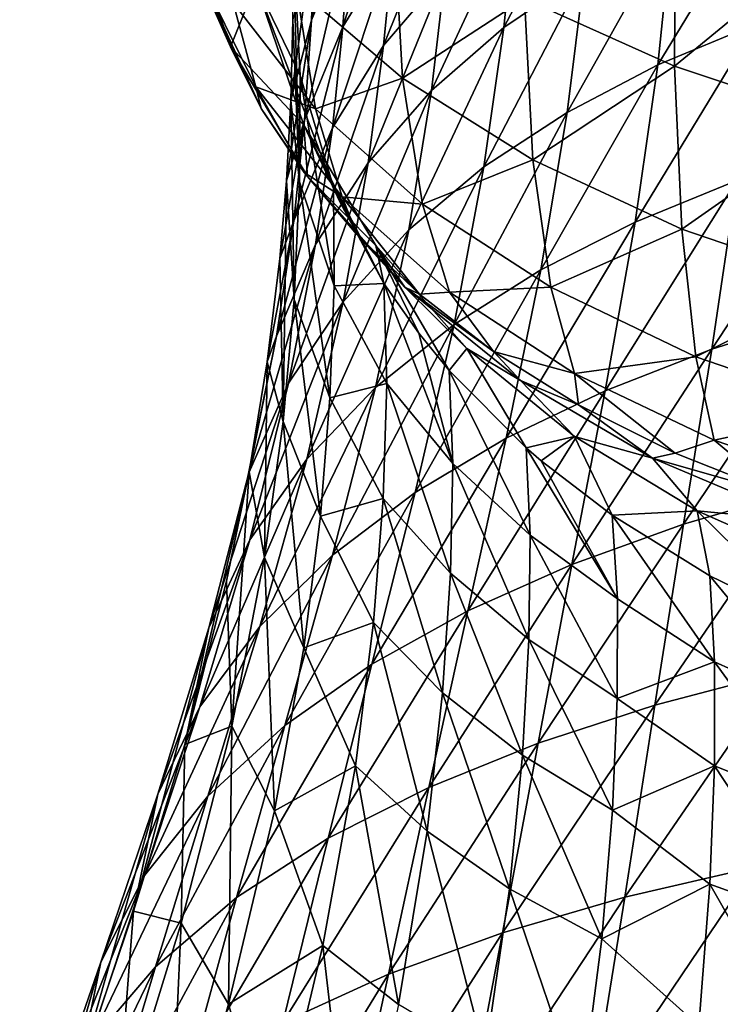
# Model space of a CAD drawing. Header units: millimetres. Extents: x -110 to 119, y -127 to 212.
# Tile 6 of 186: x -17 to -8, y -73 to -60. Entities that reach past the tile are written whole.
import ezdxf

# ---------------------------------------------------------------- set-up
doc = ezdxf.new("R2010")
doc.units = ezdxf.units.MM
doc.header["$LTSCALE"] = 26.699852
for name, color, linetype in [('89', 7, 'CONTINUOUS'), ('90', 7, 'CONTINUOUS'), ('91', 7, 'CONTINUOUS'), ('92', 7, 'CONTINUOUS')]:
    doc.layers.add(name, color=color, linetype=linetype)

msp = doc.modelspace()

# ---------------------------------------------------------------- linework, layer by layer
at = {"layer": '89', "color": 7, "linetype": 'CONTINUOUS', "true_color": 0xa2afbf}
for points in [[(-13.424, -58.9, 25.721), (-13.468, -60.191, 30.618), (-12.917, -57.662, 26.235), (-13.424, -58.9, 25.721)], [(-12.917, -57.662, 26.235), (-13.468, -60.191, 30.618), (-12.971, -58.974, 31.192), (-12.917, -57.662, 26.235)], [(-12.971, -58.974, 31.192), (-13.063, -60.278, 36.066), (-12.317, -57.907, 31.654), (-12.971, -58.974, 31.192)], [(-13.063, -60.278, 36.066), (-12.408, -59.208, 36.563), (-12.317, -57.907, 31.654), (-13.063, -60.278, 36.066)], [(-10.819, -58.759, 42.139), (-10.974, -60.287, 47.29), (-9.8, -58.044, 42.492), (-10.819, -58.759, 42.139)], [(-9.8, -58.044, 42.492), (-10.974, -60.287, 47.29), (-9.931, -59.577, 47.641), (-9.8, -58.044, 42.492)], [(-11.734, -59.582, 41.746), (-11.622, -58.266, 36.981), (-12.534, -60.523, 41.303), (-11.734, -59.582, 41.746)], [(-12.534, -60.523, 41.303), (-11.622, -58.266, 36.981), (-12.408, -59.208, 36.563), (-12.534, -60.523, 41.303)], [(-8.791, -58.962, 47.941), (-8.979, -60.773, 53.503), (-7.558, -58.438, 48.189), (-8.791, -58.962, 47.941)], [(-7.558, -58.438, 48.189), (-8.979, -60.773, 53.503), (-7.711, -60.243, 53.697), (-7.558, -58.438, 48.189)], [(-11.734, -59.582, 41.746), (-11.913, -61.106, 46.893), (-10.819, -58.759, 42.139), (-11.734, -59.582, 41.746)], [(-10.819, -58.759, 42.139), (-11.913, -61.106, 46.893), (-10.974, -60.287, 47.29), (-10.819, -58.759, 42.139)], [(-13.711, -60.187, 24.51), (-13.738, -61.235, 28.562), (-13.424, -58.9, 25.721), (-13.711, -60.187, 24.51)], [(-13.424, -58.9, 25.721), (-13.738, -61.235, 28.562), (-13.468, -60.191, 30.618), (-13.424, -58.9, 25.721)], [(-13.468, -60.191, 30.618), (-13.559, -61.49, 35.431), (-12.971, -58.974, 31.192), (-13.468, -60.191, 30.618)], [(-12.971, -58.974, 31.192), (-13.559, -61.49, 35.431), (-13.063, -60.278, 36.066), (-12.971, -58.974, 31.192)], [(-9.931, -59.577, 47.641), (-10.155, -61.389, 53.246), (-8.791, -58.962, 47.941), (-9.931, -59.577, 47.641)], [(-8.791, -58.962, 47.941), (-10.155, -61.389, 53.246), (-8.979, -60.773, 53.503), (-8.791, -58.962, 47.941)], [(-13.063, -60.278, 36.066), (-13.199, -61.591, 40.768), (-12.408, -59.208, 36.563), (-13.063, -60.278, 36.066)], [(-13.199, -61.591, 40.768), (-12.534, -60.523, 41.303), (-12.408, -59.208, 36.563), (-13.199, -61.591, 40.768)], [(-11.913, -61.106, 46.893), (-11.734, -59.582, 41.746), (-12.735, -62.043, 46.437), (-11.913, -61.106, 46.893)], [(-12.735, -62.043, 46.437), (-11.734, -59.582, 41.746), (-12.534, -60.523, 41.303), (-12.735, -62.043, 46.437)], [(-10.974, -60.287, 47.29), (-11.233, -62.098, 52.923), (-9.931, -59.577, 47.641), (-10.974, -60.287, 47.29)], [(-9.931, -59.577, 47.641), (-11.233, -62.098, 52.923), (-10.155, -61.389, 53.246), (-9.931, -59.577, 47.641)], [(-13.738, -61.235, 28.562), (-13.796, -62.276, 32.46), (-13.468, -60.191, 30.618), (-13.738, -61.235, 28.562)], [(-13.468, -60.191, 30.618), (-13.796, -62.276, 32.46), (-13.559, -61.49, 35.431), (-13.468, -60.191, 30.618)], [(-13.559, -61.49, 35.431), (-13.699, -62.797, 40.066), (-13.063, -60.278, 36.066), (-13.559, -61.49, 35.431)], [(-13.063, -60.278, 36.066), (-13.699, -62.797, 40.066), (-13.199, -61.591, 40.768), (-13.063, -60.278, 36.066)], [(-11.913, -61.106, 46.893), (-12.206, -62.915, 52.543), (-10.974, -60.287, 47.29), (-11.913, -61.106, 46.893)], [(-10.974, -60.287, 47.29), (-12.206, -62.915, 52.543), (-11.233, -62.098, 52.923), (-10.974, -60.287, 47.29)], [(-8.979, -60.773, 53.503), (-9.271, -62.813, 59.266), (-7.711, -60.243, 53.697), (-8.979, -60.773, 53.503)], [(-7.711, -60.243, 53.697), (-9.271, -62.813, 59.266), (-7.953, -62.275, 59.399), (-7.711, -60.243, 53.697)], [(-13.199, -61.591, 40.768), (-13.417, -63.104, 45.863), (-12.534, -60.523, 41.303), (-13.199, -61.591, 40.768)], [(-13.417, -63.104, 45.863), (-12.735, -62.043, 46.437), (-12.534, -60.523, 41.303), (-13.417, -63.104, 45.863)], [(-10.155, -61.389, 53.246), (-10.496, -63.432, 59.056), (-8.979, -60.773, 53.503), (-10.155, -61.389, 53.246)], [(-8.979, -60.773, 53.503), (-10.496, -63.432, 59.056), (-9.271, -62.813, 59.266), (-8.979, -60.773, 53.503)], [(-12.206, -62.915, 52.543), (-11.913, -61.106, 46.893), (-13.059, -63.849, 52.089), (-12.206, -62.915, 52.543)], [(-13.059, -63.849, 52.089), (-11.913, -61.106, 46.893), (-12.735, -62.043, 46.437), (-13.059, -63.849, 52.089)], [(-11.233, -62.098, 52.923), (-11.621, -64.142, 58.768), (-10.155, -61.389, 53.246), (-11.233, -62.098, 52.923)], [(-10.155, -61.389, 53.246), (-11.621, -64.142, 58.768), (-10.496, -63.432, 59.056), (-10.155, -61.389, 53.246)], [(-13.796, -62.276, 32.46), (-13.882, -63.286, 36.106), (-13.559, -61.49, 35.431), (-13.796, -62.276, 32.46)], [(-13.559, -61.49, 35.431), (-13.882, -63.286, 36.106), (-13.699, -62.797, 40.066), (-13.559, -61.49, 35.431)], [(-13.699, -62.797, 40.066), (-13.924, -64.292, 45.067), (-13.199, -61.591, 40.768), (-13.699, -62.797, 40.066)], [(-13.199, -61.591, 40.768), (-13.924, -64.292, 45.067), (-13.417, -63.104, 45.863), (-13.199, -61.591, 40.768)], [(-7.953, -62.275, 59.399), (-8.279, -64.462, 65.063), (-6.544, -61.819, 59.464), (-7.953, -62.275, 59.399)], [(-6.544, -61.819, 59.464), (-8.279, -64.462, 65.063), (-6.806, -64, 65.084), (-6.544, -61.819, 59.464)], [(-13.417, -63.104, 45.863), (-13.766, -64.901, 51.485), (-12.735, -62.043, 46.437), (-13.417, -63.104, 45.863)], [(-13.766, -64.901, 51.485), (-13.059, -63.849, 52.089), (-12.735, -62.043, 46.437), (-13.766, -64.901, 51.485)], [(-12.206, -62.915, 52.543), (-12.639, -64.957, 58.411), (-11.233, -62.098, 52.923), (-12.206, -62.915, 52.543)], [(-11.233, -62.098, 52.923), (-12.639, -64.957, 58.411), (-11.621, -64.142, 58.768), (-11.233, -62.098, 52.923)], [(-9.271, -62.813, 59.266), (-9.659, -65.001, 64.966), (-7.953, -62.275, 59.399), (-9.271, -62.813, 59.266)], [(-7.953, -62.275, 59.399), (-9.659, -65.001, 64.966), (-8.279, -64.462, 65.063), (-7.953, -62.275, 59.399)], [(-13.882, -63.286, 36.106), (-14.043, -64.627, 40.724), (-13.699, -62.797, 40.066), (-13.882, -63.286, 36.106)], [(-13.699, -62.797, 40.066), (-14.043, -64.627, 40.724), (-13.924, -64.292, 45.067), (-13.699, -62.797, 40.066)], [(-10.496, -63.432, 59.056), (-10.943, -65.618, 64.783), (-9.271, -62.813, 59.266), (-10.496, -63.432, 59.056)], [(-9.271, -62.813, 59.266), (-10.943, -65.618, 64.783), (-9.659, -65.001, 64.966), (-9.271, -62.813, 59.266)], [(-12.639, -64.957, 58.411), (-12.206, -62.915, 52.543), (-13.532, -65.888, 57.962), (-12.639, -64.957, 58.411)], [(-13.532, -65.888, 57.962), (-12.206, -62.915, 52.543), (-13.059, -63.849, 52.089), (-13.532, -65.888, 57.962)], [(-13.924, -64.292, 45.067), (-14.283, -66.066, 50.596), (-13.417, -63.104, 45.863), (-13.924, -64.292, 45.067)], [(-13.417, -63.104, 45.863), (-14.283, -66.066, 50.596), (-13.766, -64.901, 51.485), (-13.417, -63.104, 45.863)], [(-11.621, -64.142, 58.768), (-12.126, -66.323, 64.513), (-10.496, -63.432, 59.056), (-11.621, -64.142, 58.768)], [(-10.496, -63.432, 59.056), (-12.126, -66.323, 64.513), (-10.943, -65.618, 64.783), (-10.496, -63.432, 59.056)], [(-13.766, -64.901, 51.485), (-14.271, -66.934, 57.335), (-13.059, -63.849, 52.089), (-13.766, -64.901, 51.485)], [(-14.271, -66.934, 57.335), (-13.532, -65.888, 57.962), (-13.059, -63.849, 52.089), (-14.271, -66.934, 57.335)], [(-8.279, -64.462, 65.063), (-8.644, -66.732, 70.518), (-6.806, -64, 65.084), (-8.279, -64.462, 65.063)], [(-6.806, -64, 65.084), (-8.644, -66.732, 70.518), (-7.102, -66.282, 70.546), (-6.806, -64, 65.084)], [(-12.639, -64.957, 58.411), (-13.197, -67.133, 64.163), (-11.621, -64.142, 58.768), (-12.639, -64.957, 58.411)], [(-11.621, -64.142, 58.768), (-13.197, -67.133, 64.163), (-12.126, -66.323, 64.513), (-11.621, -64.142, 58.768)], [(-14.277, -66.055, 45.358), (-14.57, -67.471, 49.672), (-13.924, -64.292, 45.067), (-14.277, -66.055, 45.358)], [(-13.924, -64.292, 45.067), (-14.57, -67.471, 49.672), (-14.283, -66.066, 50.596), (-13.924, -64.292, 45.067)], [(-14.043, -64.627, 40.724), (-14.277, -66.055, 45.358), (-13.924, -64.292, 45.067), (-14.043, -64.627, 40.724)], [(-9.659, -65.001, 64.966), (-10.092, -67.257, 70.413), (-8.279, -64.462, 65.063), (-9.659, -65.001, 64.966)], [(-8.279, -64.462, 65.063), (-10.092, -67.257, 70.413), (-8.644, -66.732, 70.518), (-8.279, -64.462, 65.063)], [(-14.283, -66.066, 50.596), (-14.8, -68.079, 56.367), (-13.766, -64.901, 51.485), (-14.283, -66.066, 50.596)], [(-13.766, -64.901, 51.485), (-14.8, -68.079, 56.367), (-14.271, -66.934, 57.335), (-13.766, -64.901, 51.485)], [(-13.197, -67.133, 64.163), (-12.639, -64.957, 58.411), (-14.14, -68.061, 63.71), (-13.197, -67.133, 64.163)], [(-14.14, -68.061, 63.71), (-12.639, -64.957, 58.411), (-13.532, -65.888, 57.962), (-14.14, -68.061, 63.71)], [(-10.943, -65.618, 64.783), (-11.441, -67.858, 70.216), (-9.659, -65.001, 64.966), (-10.943, -65.618, 64.783)], [(-9.659, -65.001, 64.966), (-11.441, -67.858, 70.216), (-10.092, -67.257, 70.413), (-9.659, -65.001, 64.966)], [(-12.126, -66.323, 64.513), (-12.686, -68.547, 69.927), (-10.943, -65.618, 64.783), (-12.126, -66.323, 64.513)], [(-10.943, -65.618, 64.783), (-12.686, -68.547, 69.927), (-11.441, -67.858, 70.216), (-10.943, -65.618, 64.783)], [(-14.271, -66.934, 57.335), (-14.917, -69.101, 63.057), (-13.532, -65.888, 57.962), (-14.271, -66.934, 57.335)], [(-14.917, -69.101, 63.057), (-14.14, -68.061, 63.71), (-13.532, -65.888, 57.962), (-14.917, -69.101, 63.057)], [(-14.57, -67.471, 49.672), (-15.113, -69.591, 55.639), (-14.283, -66.066, 50.596), (-14.57, -67.471, 49.672)], [(-14.283, -66.066, 50.596), (-15.113, -69.591, 55.639), (-14.8, -68.079, 56.367), (-14.283, -66.066, 50.596)], [(-8.644, -66.732, 70.518), (-9.016, -69.079, 75.737), (-7.102, -66.282, 70.546), (-8.644, -66.732, 70.518)], [(-7.102, -66.282, 70.546), (-9.016, -69.079, 75.737), (-7.405, -68.657, 75.819), (-7.102, -66.282, 70.546)], [(-13.197, -67.133, 64.163), (-13.817, -69.343, 69.554), (-12.126, -66.323, 64.513), (-13.197, -67.133, 64.163)], [(-12.126, -66.323, 64.513), (-13.817, -69.343, 69.554), (-12.686, -68.547, 69.927), (-12.126, -66.323, 64.513)], [(-10.092, -67.257, 70.413), (-10.531, -69.575, 75.575), (-8.644, -66.732, 70.518), (-10.092, -67.257, 70.413)], [(-8.644, -66.732, 70.518), (-10.531, -69.575, 75.575), (-9.016, -69.079, 75.737), (-8.644, -66.732, 70.518)], [(-14.8, -68.079, 56.367), (-15.463, -70.234, 62.025), (-14.271, -66.934, 57.335), (-14.8, -68.079, 56.367)], [(-14.271, -66.934, 57.335), (-15.463, -70.234, 62.025), (-14.917, -69.101, 63.057), (-14.271, -66.934, 57.335)], [(-13.817, -69.343, 69.554), (-13.197, -67.133, 64.163), (-14.814, -70.26, 69.07), (-13.817, -69.343, 69.554)], [(-14.814, -70.26, 69.07), (-13.197, -67.133, 64.163), (-14.14, -68.061, 63.71), (-14.814, -70.26, 69.07)], [(-11.441, -67.858, 70.216), (-11.946, -70.147, 75.321), (-10.092, -67.257, 70.413), (-11.441, -67.858, 70.216)], [(-10.092, -67.257, 70.413), (-11.946, -70.147, 75.321), (-10.531, -69.575, 75.575), (-10.092, -67.257, 70.413)], [(-12.686, -68.547, 69.927), (-13.253, -70.807, 74.973), (-11.441, -67.858, 70.216), (-12.686, -68.547, 69.927)], [(-11.441, -67.858, 70.216), (-13.253, -70.807, 74.973), (-11.946, -70.147, 75.321), (-11.441, -67.858, 70.216)], [(-15.113, -69.591, 55.639), (-15.777, -71.755, 61.188), (-14.8, -68.079, 56.367), (-15.113, -69.591, 55.639)], [(-14.8, -68.079, 56.367), (-15.777, -71.755, 61.188), (-15.463, -70.234, 62.025), (-14.8, -68.079, 56.367)], [(-14.917, -69.101, 63.057), (-15.634, -71.292, 68.373), (-14.14, -68.061, 63.71), (-14.917, -69.101, 63.057)], [(-15.634, -71.292, 68.373), (-14.814, -70.26, 69.07), (-14.14, -68.061, 63.71), (-15.634, -71.292, 68.373)], [(-13.817, -69.343, 69.554), (-14.442, -71.578, 74.539), (-12.686, -68.547, 69.927), (-13.817, -69.343, 69.554)], [(-12.686, -68.547, 69.927), (-14.442, -71.578, 74.539), (-13.253, -70.807, 74.973), (-12.686, -68.547, 69.927)], [(-9.016, -69.079, 75.737), (-9.407, -71.57, 80.785), (-7.405, -68.657, 75.819), (-9.016, -69.079, 75.737)], [(-7.405, -68.657, 75.819), (-9.407, -71.57, 80.785), (-7.724, -71.182, 80.955), (-7.405, -68.657, 75.819)], [(-15.463, -70.234, 62.025), (-16.204, -72.416, 67.276), (-14.917, -69.101, 63.057), (-15.463, -70.234, 62.025)], [(-14.917, -69.101, 63.057), (-16.204, -72.416, 67.276), (-15.634, -71.292, 68.373), (-14.917, -69.101, 63.057)], [(-10.531, -69.575, 75.575), (-10.991, -72.033, 80.534), (-9.016, -69.079, 75.737), (-10.531, -69.575, 75.575)], [(-9.016, -69.079, 75.737), (-10.991, -72.033, 80.534), (-9.407, -71.57, 80.785), (-9.016, -69.079, 75.737)], [(-14.442, -71.578, 74.539), (-13.817, -69.343, 69.554), (-15.492, -72.475, 73.988), (-14.442, -71.578, 74.539)], [(-15.492, -72.475, 73.988), (-13.817, -69.343, 69.554), (-14.814, -70.26, 69.07), (-15.492, -72.475, 73.988)], [(-11.946, -70.147, 75.321), (-12.471, -72.571, 80.189), (-10.531, -69.575, 75.575), (-11.946, -70.147, 75.321)], [(-10.531, -69.575, 75.575), (-12.471, -72.571, 80.189), (-10.991, -72.033, 80.534), (-10.531, -69.575, 75.575)], [(-15.777, -71.755, 61.188), (-16.508, -73.915, 66.246), (-15.463, -70.234, 62.025), (-15.777, -71.755, 61.188)], [(-15.463, -70.234, 62.025), (-16.508, -73.915, 66.246), (-16.204, -72.416, 67.276), (-15.463, -70.234, 62.025)], [(-15.634, -71.292, 68.373), (-16.357, -73.487, 73.217), (-14.814, -70.26, 69.07), (-15.634, -71.292, 68.373)], [(-16.357, -73.487, 73.217), (-15.492, -72.475, 73.988), (-14.814, -70.26, 69.07), (-16.357, -73.487, 73.217)], [(-13.253, -70.807, 74.973), (-13.84, -73.198, 79.748), (-11.946, -70.147, 75.321), (-13.253, -70.807, 74.973)], [(-11.946, -70.147, 75.321), (-13.84, -73.198, 79.748), (-12.471, -72.571, 80.189), (-11.946, -70.147, 75.321)], [(-14.442, -71.578, 74.539), (-15.087, -73.938, 79.219), (-13.253, -70.807, 74.973), (-14.442, -71.578, 74.539)], [(-13.253, -70.807, 74.973), (-15.087, -73.938, 79.219), (-13.84, -73.198, 79.748), (-13.253, -70.807, 74.973)], [(-9.407, -71.57, 80.785), (-9.853, -74.336, 85.771), (-7.724, -71.182, 80.955), (-9.407, -71.57, 80.785)], [(-7.724, -71.182, 80.955), (-9.853, -74.336, 85.771), (-8.091, -73.972, 86.039), (-7.724, -71.182, 80.955)], [(-16.204, -72.416, 67.276), (-16.953, -74.591, 72.032), (-15.634, -71.292, 68.373), (-16.204, -72.416, 67.276)], [(-15.634, -71.292, 68.373), (-16.953, -74.591, 72.032), (-16.357, -73.487, 73.217), (-15.634, -71.292, 68.373)], [(-15.087, -73.938, 79.219), (-14.442, -71.578, 74.539), (-16.188, -74.807, 78.57), (-15.087, -73.938, 79.219)], [(-16.188, -74.807, 78.57), (-14.442, -71.578, 74.539), (-15.492, -72.475, 73.988), (-16.188, -74.807, 78.57)], [(-10.991, -72.033, 80.534), (-11.51, -74.773, 85.416), (-9.407, -71.57, 80.785), (-10.991, -72.033, 80.534)], [(-9.407, -71.57, 80.785), (-11.51, -74.773, 85.416), (-9.853, -74.336, 85.771), (-9.407, -71.57, 80.785)], [(-12.471, -72.571, 80.189), (-13.058, -75.28, 84.958), (-10.991, -72.033, 80.534), (-12.471, -72.571, 80.189)], [(-10.991, -72.033, 80.534), (-13.058, -75.28, 84.958), (-11.51, -74.773, 85.416), (-10.991, -72.033, 80.534)], [(-16.508, -73.915, 66.246), (-17.254, -76.091, 70.869), (-16.204, -72.416, 67.276), (-16.508, -73.915, 66.246)], [(-16.204, -72.416, 67.276), (-17.254, -76.091, 70.869), (-16.953, -74.591, 72.032), (-16.204, -72.416, 67.276)], [(-16.357, -73.487, 73.217), (-17.094, -75.789, 77.691), (-15.492, -72.475, 73.988), (-16.357, -73.487, 73.217)], [(-17.094, -75.789, 77.691), (-16.188, -74.807, 78.57), (-15.492, -72.475, 73.988), (-17.094, -75.789, 77.691)], [(-13.84, -73.198, 79.748), (-14.49, -75.873, 84.398), (-12.471, -72.571, 80.189), (-13.84, -73.198, 79.748)], [(-12.471, -72.571, 80.189), (-14.49, -75.873, 84.398), (-13.058, -75.28, 84.958), (-12.471, -72.571, 80.189)]]:
    msp.add_3dface(points, dxfattribs=at)
at = {"layer": '90', "color": 7, "linetype": 'CONTINUOUS', "true_color": 0xa2afbf}
for points in [[(-13.711, -60.187, 24.51), (-13.709, -59.154, 20.411), (-13.625, -62.289, 25.596), (-13.711, -60.187, 24.51)], [(-13.625, -62.289, 25.596), (-13.709, -59.154, 20.411), (-13.617, -60.909, 19.767), (-13.625, -62.289, 25.596)], [(-13.738, -61.235, 28.562), (-13.711, -60.187, 24.51), (-13.625, -62.289, 25.596), (-13.738, -61.235, 28.562)], [(-13.617, -60.909, 19.767), (-13.174, -63.64, 24.956), (-13.625, -62.289, 25.596), (-13.617, -60.909, 19.767)], [(-13.183, -62.361, 19.234), (-13.174, -63.64, 24.956), (-13.617, -60.909, 19.767), (-13.183, -62.361, 19.234)], [(-13.796, -62.276, 32.46), (-13.738, -61.235, 28.562), (-13.696, -63.817, 31.495), (-13.796, -62.276, 32.46)], [(-13.738, -61.235, 28.562), (-13.625, -62.289, 25.596), (-13.696, -63.817, 31.495), (-13.738, -61.235, 28.562)], [(-13.882, -63.286, 36.106), (-13.796, -62.276, 32.46), (-13.837, -65.399, 37.131), (-13.882, -63.286, 36.106)], [(-13.796, -62.276, 32.46), (-13.696, -63.817, 31.495), (-13.837, -65.399, 37.131), (-13.796, -62.276, 32.46)], [(-13.625, -62.289, 25.596), (-13.23, -65.091, 30.722), (-13.696, -63.817, 31.495), (-13.625, -62.289, 25.596)], [(-13.174, -63.64, 24.956), (-13.23, -65.091, 30.722), (-13.625, -62.289, 25.596), (-13.174, -63.64, 24.956)], [(-13.098, -62.56, 19.161), (-12.53, -63.609, 18.778), (-13.183, -62.361, 19.234), (-13.098, -62.56, 19.161)], [(-13.183, -62.361, 19.234), (-12.53, -63.609, 18.778), (-13.174, -63.64, 24.956), (-13.183, -62.361, 19.234)], [(-14.043, -64.627, 40.724), (-13.882, -63.286, 36.106), (-13.837, -65.399, 37.131), (-14.043, -64.627, 40.724)], [(-12.53, -63.609, 18.778), (-12.492, -64.908, 24.8), (-13.174, -63.64, 24.956), (-12.53, -63.609, 18.778)], [(-12.078, -64.256, 18.541), (-11.635, -65.947, 24.291), (-12.53, -63.609, 18.778), (-12.078, -64.256, 18.541)], [(-12.53, -63.609, 18.778), (-11.635, -65.947, 24.291), (-12.492, -64.908, 24.8), (-12.53, -63.609, 18.778)], [(-13.174, -63.64, 24.956), (-12.492, -64.908, 24.8), (-13.23, -65.091, 30.722), (-13.174, -63.64, 24.956)], [(-13.696, -63.817, 31.495), (-13.353, -66.627, 36.236), (-13.837, -65.399, 37.131), (-13.696, -63.817, 31.495)], [(-13.23, -65.091, 30.722), (-13.353, -66.627, 36.236), (-13.696, -63.817, 31.495), (-13.23, -65.091, 30.722)], [(-11.686, -64.737, 18.365), (-11.635, -65.947, 24.291), (-12.078, -64.256, 18.541), (-11.686, -64.737, 18.365)], [(-14.277, -66.055, 45.358), (-14.043, -64.627, 40.724), (-14.079, -67.165, 42.929), (-14.277, -66.055, 45.358)], [(-14.043, -64.627, 40.724), (-13.837, -65.399, 37.131), (-14.079, -67.165, 42.929), (-14.043, -64.627, 40.724)], [(-10.684, -65.744, 17.995), (-10.632, -66.876, 23.836), (-11.686, -64.737, 18.365), (-10.684, -65.744, 17.995)], [(-11.686, -64.737, 18.365), (-10.632, -66.876, 23.836), (-11.635, -65.947, 24.291), (-11.686, -64.737, 18.365)], [(-12.492, -64.908, 24.8), (-12.542, -66.4, 30.834), (-13.23, -65.091, 30.722), (-12.492, -64.908, 24.8)], [(-12.492, -64.908, 24.8), (-11.669, -67.367, 30.207), (-12.542, -66.4, 30.834), (-12.492, -64.908, 24.8)], [(-11.635, -65.947, 24.291), (-11.669, -67.367, 30.207), (-12.492, -64.908, 24.8), (-11.635, -65.947, 24.291)], [(-13.23, -65.091, 30.722), (-12.542, -66.4, 30.834), (-13.353, -66.627, 36.236), (-13.23, -65.091, 30.722)], [(-13.837, -65.399, 37.131), (-13.568, -68.335, 41.821), (-14.079, -67.165, 42.929), (-13.837, -65.399, 37.131)], [(-13.353, -66.627, 36.236), (-13.568, -68.335, 41.821), (-13.837, -65.399, 37.131), (-13.353, -66.627, 36.236)], [(-10.491, -65.91, 17.934), (-9.5, -67.703, 23.422), (-10.684, -65.744, 17.995), (-10.491, -65.91, 17.934)], [(-10.684, -65.744, 17.995), (-9.5, -67.703, 23.422), (-10.632, -66.876, 23.836), (-10.684, -65.744, 17.995)], [(-9.572, -66.616, 17.674), (-9.5, -67.703, 23.422), (-10.491, -65.91, 17.934), (-9.572, -66.616, 17.674)], [(-11.635, -65.947, 24.291), (-10.651, -68.229, 29.647), (-11.669, -67.367, 30.207), (-11.635, -65.947, 24.291)], [(-10.632, -66.876, 23.836), (-10.651, -68.229, 29.647), (-11.635, -65.947, 24.291), (-10.632, -66.876, 23.836)], [(-14.57, -67.471, 49.672), (-14.277, -66.055, 45.358), (-14.505, -69.351, 49.465), (-14.57, -67.471, 49.672)], [(-14.277, -66.055, 45.358), (-14.079, -67.165, 42.929), (-14.505, -69.351, 49.465), (-14.277, -66.055, 45.358)], [(-12.542, -66.4, 30.834), (-12.666, -68.007, 36.575), (-13.353, -66.627, 36.236), (-12.542, -66.4, 30.834)], [(-12.542, -66.4, 30.834), (-11.771, -68.921, 35.85), (-12.666, -68.007, 36.575), (-12.542, -66.4, 30.834)], [(-11.669, -67.367, 30.207), (-11.771, -68.921, 35.85), (-12.542, -66.4, 30.834), (-11.669, -67.367, 30.207)], [(-13.353, -66.627, 36.236), (-12.666, -68.007, 36.575), (-13.568, -68.335, 41.821), (-13.353, -66.627, 36.236)], [(-9.5, -67.703, 23.422), (-9.572, -66.616, 17.674), (-8.245, -68.519, 23.477), (-9.5, -67.703, 23.422)], [(-9.572, -66.616, 17.674), (-8.303, -67.404, 17.384), (-8.245, -68.519, 23.477), (-9.572, -66.616, 17.674)], [(-10.632, -66.876, 23.836), (-9.505, -68.994, 29.133), (-10.651, -68.229, 29.647), (-10.632, -66.876, 23.836)], [(-9.5, -67.703, 23.422), (-9.505, -68.994, 29.133), (-10.632, -66.876, 23.836), (-9.5, -67.703, 23.422)], [(-14.079, -67.165, 42.929), (-13.949, -70.452, 48.087), (-14.505, -69.351, 49.465), (-14.079, -67.165, 42.929)], [(-13.568, -68.335, 41.821), (-13.949, -70.452, 48.087), (-14.079, -67.165, 42.929), (-13.568, -68.335, 41.821)], [(-11.669, -67.367, 30.207), (-10.733, -69.731, 35.207), (-11.771, -68.921, 35.85), (-11.669, -67.367, 30.207)], [(-10.651, -68.229, 29.647), (-10.733, -69.731, 35.207), (-11.669, -67.367, 30.207), (-10.651, -68.229, 29.647)], [(-6.931, -68.068, 17.14), (-6.869, -69.14, 23.124), (-8.303, -67.404, 17.384), (-6.931, -68.068, 17.14)], [(-8.303, -67.404, 17.384), (-6.869, -69.14, 23.124), (-8.245, -68.519, 23.477), (-8.303, -67.404, 17.384)], [(-15.113, -69.591, 55.639), (-14.57, -67.471, 49.672), (-14.505, -69.351, 49.465), (-15.113, -69.591, 55.639)], [(-9.505, -68.994, 29.133), (-9.5, -67.703, 23.422), (-8.245, -68.519, 23.477), (-9.505, -68.994, 29.133)], [(-12.666, -68.007, 36.575), (-12.9, -69.868, 42.517), (-13.568, -68.335, 41.821), (-12.666, -68.007, 36.575)], [(-12.666, -68.007, 36.575), (-11.971, -70.714, 41.606), (-12.9, -69.868, 42.517), (-12.666, -68.007, 36.575)], [(-11.771, -68.921, 35.85), (-11.971, -70.714, 41.606), (-12.666, -68.007, 36.575), (-11.771, -68.921, 35.85)], [(-13.568, -68.335, 41.821), (-12.9, -69.868, 42.517), (-13.949, -70.452, 48.087), (-13.568, -68.335, 41.821)], [(-10.651, -68.229, 29.647), (-9.568, -70.444, 34.619), (-10.733, -69.731, 35.207), (-10.651, -68.229, 29.647)], [(-9.505, -68.994, 29.133), (-9.568, -70.444, 34.619), (-10.651, -68.229, 29.647), (-9.505, -68.994, 29.133)], [(-9.505, -68.994, 29.133), (-8.245, -68.519, 23.477), (-8.244, -69.867, 29.503), (-9.505, -68.994, 29.133)], [(-6.869, -69.14, 23.124), (-6.859, -70.426, 29.04), (-8.245, -68.519, 23.477), (-6.869, -69.14, 23.124)], [(-8.245, -68.519, 23.477), (-6.859, -70.426, 29.04), (-8.244, -69.867, 29.503), (-8.245, -68.519, 23.477)], [(-11.771, -68.921, 35.85), (-10.901, -71.462, 40.811), (-11.971, -70.714, 41.606), (-11.771, -68.921, 35.85)], [(-10.733, -69.731, 35.207), (-10.901, -71.462, 40.811), (-11.771, -68.921, 35.85), (-10.733, -69.731, 35.207)], [(-9.568, -70.444, 34.619), (-9.505, -68.994, 29.133), (-8.244, -69.867, 29.503), (-9.568, -70.444, 34.619)], [(-15.113, -69.591, 55.639), (-14.505, -69.351, 49.465), (-15.159, -71.908, 56.303), (-15.113, -69.591, 55.639)], [(-14.505, -69.351, 49.465), (-14.544, -72.959, 54.684), (-15.159, -71.908, 56.303), (-14.505, -69.351, 49.465)], [(-13.949, -70.452, 48.087), (-14.544, -72.959, 54.684), (-14.505, -69.351, 49.465), (-13.949, -70.452, 48.087)], [(-15.777, -71.755, 61.188), (-15.113, -69.591, 55.639), (-15.159, -71.908, 56.303), (-15.777, -71.755, 61.188)], [(-10.733, -69.731, 35.207), (-9.705, -72.114, 40.092), (-10.901, -71.462, 40.811), (-10.733, -69.731, 35.207)], [(-9.568, -70.444, 34.619), (-9.705, -72.114, 40.092), (-10.733, -69.731, 35.207), (-9.568, -70.444, 34.619)], [(-12.9, -69.868, 42.517), (-13.324, -72.201, 49.129), (-13.949, -70.452, 48.087), (-12.9, -69.868, 42.517)], [(-12.9, -69.868, 42.517), (-12.342, -72.965, 47.967), (-13.324, -72.201, 49.129), (-12.9, -69.868, 42.517)], [(-11.971, -70.714, 41.606), (-12.342, -72.965, 47.967), (-12.9, -69.868, 42.517), (-11.971, -70.714, 41.606)], [(-9.568, -70.444, 34.619), (-8.244, -69.867, 29.503), (-8.304, -71.405, 35.285), (-9.568, -70.444, 34.619)], [(-8.244, -69.867, 29.503), (-6.899, -71.91, 34.75), (-8.304, -71.405, 35.285), (-8.244, -69.867, 29.503)], [(-6.859, -70.426, 29.04), (-6.899, -71.91, 34.75), (-8.244, -69.867, 29.503), (-6.859, -70.426, 29.04)], [(-13.949, -70.452, 48.087), (-13.324, -72.201, 49.129), (-14.544, -72.959, 54.684), (-13.949, -70.452, 48.087)], [(-9.705, -72.114, 40.092), (-9.568, -70.444, 34.619), (-8.304, -71.405, 35.285), (-9.705, -72.114, 40.092)], [(-11.971, -70.714, 41.606), (-11.219, -73.631, 46.942), (-12.342, -72.965, 47.967), (-11.971, -70.714, 41.606)], [(-10.901, -71.462, 40.811), (-11.219, -73.631, 46.942), (-11.971, -70.714, 41.606), (-10.901, -71.462, 40.811)], [(-9.705, -72.114, 40.092), (-8.304, -71.405, 35.285), (-8.447, -73.242, 41.147), (-9.705, -72.114, 40.092)], [(-8.304, -71.405, 35.285), (-7.008, -73.678, 40.475), (-8.447, -73.242, 41.147), (-8.304, -71.405, 35.285)], [(-6.899, -71.91, 34.75), (-7.008, -73.678, 40.475), (-8.304, -71.405, 35.285), (-6.899, -71.91, 34.75)], [(-10.901, -71.462, 40.811), (-9.973, -74.199, 46.008), (-11.219, -73.631, 46.942), (-10.901, -71.462, 40.811)], [(-9.705, -72.114, 40.092), (-9.973, -74.199, 46.008), (-10.901, -71.462, 40.811), (-9.705, -72.114, 40.092)], [(-16.508, -73.915, 66.246), (-15.777, -71.755, 61.188), (-16.003, -74.652, 62.804), (-16.508, -73.915, 66.246)], [(-15.777, -71.755, 61.188), (-15.159, -71.908, 56.303), (-16.003, -74.652, 62.804), (-15.777, -71.755, 61.188)], [(-15.159, -71.908, 56.303), (-15.327, -75.698, 61.026), (-16.003, -74.652, 62.804), (-15.159, -71.908, 56.303)], [(-14.544, -72.959, 54.684), (-15.327, -75.698, 61.026), (-15.159, -71.908, 56.303), (-14.544, -72.959, 54.684)], [(-9.973, -74.199, 46.008), (-9.705, -72.114, 40.092), (-8.447, -73.242, 41.147), (-9.973, -74.199, 46.008)], [(-13.324, -72.201, 49.129), (-13.978, -74.961, 55.945), (-14.544, -72.959, 54.684), (-13.324, -72.201, 49.129)], [(-13.324, -72.201, 49.129), (-12.922, -75.662, 54.565), (-13.978, -74.961, 55.945), (-13.324, -72.201, 49.129)], [(-12.342, -72.965, 47.967), (-12.922, -75.662, 54.565), (-13.324, -72.201, 49.129), (-12.342, -72.965, 47.967)], [(-14.544, -72.959, 54.684), (-13.978, -74.961, 55.945), (-15.327, -75.698, 61.026), (-14.544, -72.959, 54.684)]]:
    msp.add_3dface(points, dxfattribs=at)
at = {"layer": '91', "color": 7, "linetype": 'CONTINUOUS', "true_color": 0xa2afbf}
for points in [[(-15.194, -58.549, 4.118), (-14.908, -59.658, 3.342), (-14.52, -60.539, 3.996), (-15.194, -58.549, 4.118)], [(-15.194, -58.549, 4.118), (-14.52, -60.539, 3.996), (-14.192, -59.721, 11.911), (-15.194, -58.549, 4.118)], [(-13.617, -60.909, 19.767), (-13.709, -59.154, 20.411), (-14.192, -59.721, 11.911), (-13.617, -60.909, 19.767)], [(-14.908, -59.658, 3.342), (-14.122, -61.34, 2.533), (-14.52, -60.539, 3.996), (-14.908, -59.658, 3.342)], [(-14.192, -59.721, 11.911), (-14.52, -60.539, 3.996), (-13.569, -61.556, 11.548), (-14.192, -59.721, 11.911)], [(-13.183, -62.361, 19.234), (-13.617, -60.909, 19.767), (-14.192, -59.721, 11.911), (-13.183, -62.361, 19.234)], [(-13.183, -62.361, 19.234), (-14.192, -59.721, 11.911), (-13.569, -61.556, 11.548), (-13.183, -62.361, 19.234)], [(-14.52, -60.539, 3.996), (-14.122, -61.34, 2.533), (-13.522, -62.223, 3.892), (-14.52, -60.539, 3.996)], [(-14.52, -60.539, 3.996), (-13.522, -62.223, 3.892), (-13.569, -61.556, 11.548), (-14.52, -60.539, 3.996)], [(-14.122, -61.34, 2.533), (-13.563, -62.168, 2.009), (-13.522, -62.223, 3.892), (-14.122, -61.34, 2.533)], [(-12.53, -63.609, 18.778), (-13.098, -62.56, 19.161), (-13.569, -61.556, 11.548), (-12.53, -63.609, 18.778)], [(-12.53, -63.609, 18.778), (-13.569, -61.556, 11.548), (-12.637, -63.115, 11.24), (-12.53, -63.609, 18.778)], [(-13.098, -62.56, 19.161), (-13.183, -62.361, 19.234), (-13.569, -61.556, 11.548), (-13.098, -62.56, 19.161)], [(-13.569, -61.556, 11.548), (-13.522, -62.223, 3.892), (-12.637, -63.115, 11.24), (-13.569, -61.556, 11.548)], [(-13.563, -62.168, 2.009), (-12.883, -62.972, 1.422), (-13.522, -62.223, 3.892), (-13.563, -62.168, 2.009)], [(-13.522, -62.223, 3.892), (-12.883, -62.972, 1.422), (-12.258, -63.657, 3.804), (-13.522, -62.223, 3.892)], [(-13.522, -62.223, 3.892), (-12.258, -63.657, 3.804), (-12.637, -63.115, 11.24), (-13.522, -62.223, 3.892)], [(-12.883, -62.972, 1.422), (-12.07, -63.747, 0.786), (-12.258, -63.657, 3.804), (-12.883, -62.972, 1.422)], [(-11.686, -64.737, 18.365), (-12.078, -64.256, 18.541), (-12.637, -63.115, 11.24), (-11.686, -64.737, 18.365)], [(-11.686, -64.737, 18.365), (-12.637, -63.115, 11.24), (-11.456, -64.452, 10.975), (-11.686, -64.737, 18.365)], [(-12.078, -64.256, 18.541), (-12.53, -63.609, 18.778), (-12.637, -63.115, 11.24), (-12.078, -64.256, 18.541)], [(-12.637, -63.115, 11.24), (-12.258, -63.657, 3.804), (-11.456, -64.452, 10.975), (-12.637, -63.115, 11.24)], [(-12.07, -63.747, 0.786), (-11.11, -64.49, 0.113), (-12.258, -63.657, 3.804), (-12.07, -63.747, 0.786)], [(-12.258, -63.657, 3.804), (-11.11, -64.49, 0.113), (-10.76, -64.869, 3.727), (-12.258, -63.657, 3.804)], [(-12.258, -63.657, 3.804), (-10.76, -64.869, 3.727), (-11.456, -64.452, 10.975), (-12.258, -63.657, 3.804)], [(-10.684, -65.744, 17.995), (-11.686, -64.737, 18.365), (-11.456, -64.452, 10.975), (-10.684, -65.744, 17.995)], [(-10.684, -65.744, 17.995), (-11.456, -64.452, 10.975), (-10.06, -65.595, 10.746), (-10.684, -65.744, 17.995)], [(-11.456, -64.452, 10.975), (-10.76, -64.869, 3.727), (-10.06, -65.595, 10.746), (-11.456, -64.452, 10.975)], [(-11.11, -64.49, 0.113), (-10.006, -65.183, -0.559), (-10.76, -64.869, 3.727), (-11.11, -64.49, 0.113)], [(-10.76, -64.869, 3.727), (-10.006, -65.183, -0.559), (-9.048, -65.878, 3.662), (-10.76, -64.869, 3.727)], [(-10.76, -64.869, 3.727), (-9.048, -65.878, 3.662), (-10.06, -65.595, 10.746), (-10.76, -64.869, 3.727)], [(-10.006, -65.183, -0.559), (-8.752, -65.813, -1.218), (-9.048, -65.878, 3.662), (-10.006, -65.183, -0.559)], [(-10.491, -65.91, 17.934), (-10.684, -65.744, 17.995), (-10.06, -65.595, 10.746), (-10.491, -65.91, 17.934)], [(-9.572, -66.616, 17.674), (-10.491, -65.91, 17.934), (-10.06, -65.595, 10.746), (-9.572, -66.616, 17.674)], [(-9.572, -66.616, 17.674), (-10.06, -65.595, 10.746), (-8.469, -66.561, 10.55), (-9.572, -66.616, 17.674)], [(-10.06, -65.595, 10.746), (-9.048, -65.878, 3.662), (-8.469, -66.561, 10.55), (-10.06, -65.595, 10.746)], [(-8.752, -65.813, -1.218), (-7.402, -66.346, -1.803), (-9.048, -65.878, 3.662), (-8.752, -65.813, -1.218)], [(-9.048, -65.878, 3.662), (-7.402, -66.346, -1.803), (-7.125, -66.688, 3.608), (-9.048, -65.878, 3.662)], [(-9.048, -65.878, 3.662), (-7.125, -66.688, 3.608), (-8.469, -66.561, 10.55), (-9.048, -65.878, 3.662)], [(-8.303, -67.404, 17.384), (-9.572, -66.616, 17.674), (-8.469, -66.561, 10.55), (-8.303, -67.404, 17.384)], [(-6.931, -68.068, 17.14), (-8.303, -67.404, 17.384), (-8.469, -66.561, 10.55), (-6.931, -68.068, 17.14)], [(-6.931, -68.068, 17.14), (-8.469, -66.561, 10.55), (-6.682, -67.35, 10.389), (-6.931, -68.068, 17.14)], [(-8.469, -66.561, 10.55), (-7.125, -66.688, 3.608), (-6.682, -67.35, 10.389), (-8.469, -66.561, 10.55)]]:
    msp.add_3dface(points, dxfattribs=at)
at = {"layer": '92', "color": 7, "linetype": 'CONTINUOUS', "true_color": 0xa2afbf}
for points in [[(-10.709, -59.912, -9.791), (-8.748, -58.376, -12.094), (-8.76, -60.788, -10.876), (-10.709, -59.912, -9.791)], [(-8.748, -58.376, -12.094), (-6.661, -59.061, -12.87), (-8.76, -60.788, -10.876), (-8.748, -58.376, -12.094)], [(-13.67, -59.767, -5.093), (-12.404, -58.913, -8.386), (-12.289, -60.944, -6.652), (-13.67, -59.767, -5.093)], [(-12.404, -58.913, -8.386), (-10.709, -59.912, -9.791), (-12.289, -60.944, -6.652), (-12.404, -58.913, -8.386)], [(-8.76, -60.788, -10.876), (-6.661, -59.061, -12.87), (-6.65, -61.495, -11.639), (-8.76, -60.788, -10.876)], [(-14.122, -61.34, 2.533), (-14.908, -59.658, 3.342), (-14.992, -59.438, 1.492), (-14.122, -61.34, 2.533)], [(-14.122, -61.34, 2.533), (-14.992, -59.438, 1.492), (-14.191, -61.057, 0.327), (-14.122, -61.34, 2.533)], [(-14.992, -59.438, 1.492), (-14.487, -59.967, -1.62), (-14.191, -61.057, 0.327), (-14.992, -59.438, 1.492)], [(-14.487, -59.967, -1.62), (-13.67, -59.767, -5.093), (-13.419, -61.343, -3.101), (-14.487, -59.967, -1.62)], [(-13.67, -59.767, -5.093), (-12.289, -60.944, -6.652), (-13.419, -61.343, -3.101), (-13.67, -59.767, -5.093)], [(-12.289, -60.944, -6.652), (-10.709, -59.912, -9.791), (-10.597, -62.004, -7.983), (-12.289, -60.944, -6.652)], [(-10.709, -59.912, -9.791), (-8.76, -60.788, -10.876), (-10.597, -62.004, -7.983), (-10.709, -59.912, -9.791)], [(-14.487, -59.967, -1.62), (-13.419, -61.343, -3.101), (-14.191, -61.057, 0.327), (-14.487, -59.967, -1.62)], [(-10.597, -62.004, -7.983), (-8.76, -60.788, -10.876), (-8.665, -62.906, -9.033), (-10.597, -62.004, -7.983)], [(-8.76, -60.788, -10.876), (-6.65, -61.495, -11.639), (-8.665, -62.906, -9.033), (-8.76, -60.788, -10.876)], [(-13.563, -62.168, 2.009), (-14.122, -61.34, 2.533), (-14.191, -61.057, 0.327), (-13.563, -62.168, 2.009)], [(-13.563, -62.168, 2.009), (-14.191, -61.057, 0.327), (-13.073, -62.484, -0.916), (-13.563, -62.168, 2.009)], [(-14.191, -61.057, 0.327), (-13.419, -61.343, -3.101), (-13.073, -62.484, -0.916), (-14.191, -61.057, 0.327)], [(-13.419, -61.343, -3.101), (-12.289, -60.944, -6.652), (-12.029, -62.58, -4.495), (-13.419, -61.343, -3.101)], [(-12.289, -60.944, -6.652), (-10.597, -62.004, -7.983), (-12.029, -62.58, -4.495), (-12.289, -60.944, -6.652)], [(-13.419, -61.343, -3.101), (-12.029, -62.58, -4.495), (-13.073, -62.484, -0.916), (-13.419, -61.343, -3.101)], [(-8.665, -62.906, -9.033), (-6.65, -61.495, -11.639), (-6.578, -63.617, -9.794), (-8.665, -62.906, -9.033)], [(-12.029, -62.58, -4.495), (-10.597, -62.004, -7.983), (-10.364, -63.659, -5.716), (-12.029, -62.58, -4.495)], [(-10.597, -62.004, -7.983), (-8.665, -62.906, -9.033), (-10.364, -63.659, -5.716), (-10.597, -62.004, -7.983)], [(-12.883, -62.972, 1.422), (-13.563, -62.168, 2.009), (-13.073, -62.484, -0.916), (-12.883, -62.972, 1.422)], [(-12.07, -63.747, 0.786), (-12.883, -62.972, 1.422), (-13.073, -62.484, -0.916), (-12.07, -63.747, 0.786)], [(-12.07, -63.747, 0.786), (-13.073, -62.484, -0.916), (-11.68, -63.722, -2.12), (-12.07, -63.747, 0.786)], [(-13.073, -62.484, -0.916), (-12.029, -62.58, -4.495), (-11.68, -63.722, -2.12), (-13.073, -62.484, -0.916)], [(-12.029, -62.58, -4.495), (-10.364, -63.659, -5.716), (-11.68, -63.722, -2.12), (-12.029, -62.58, -4.495)], [(-10.364, -63.659, -5.716), (-8.665, -62.906, -9.033), (-8.484, -64.56, -6.716), (-10.364, -63.659, -5.716)], [(-8.665, -62.906, -9.033), (-6.578, -63.617, -9.794), (-8.484, -64.56, -6.716), (-8.665, -62.906, -9.033)], [(-8.484, -64.56, -6.716), (-6.578, -63.617, -9.794), (-6.454, -65.257, -7.475), (-8.484, -64.56, -6.716)], [(-11.11, -64.49, 0.113), (-12.07, -63.747, 0.786), (-11.68, -63.722, -2.12), (-11.11, -64.49, 0.113)], [(-11.68, -63.722, -2.12), (-10.364, -63.659, -5.716), (-10.058, -64.777, -3.212), (-11.68, -63.722, -2.12)], [(-11.11, -64.49, 0.113), (-11.68, -63.722, -2.12), (-10.058, -64.777, -3.212), (-11.11, -64.49, 0.113)], [(-10.364, -63.659, -5.716), (-8.484, -64.56, -6.716), (-10.058, -64.777, -3.212), (-10.364, -63.659, -5.716)], [(-10.006, -65.183, -0.559), (-11.11, -64.49, 0.113), (-10.058, -64.777, -3.212), (-10.006, -65.183, -0.559)], [(-10.058, -64.777, -3.212), (-8.484, -64.56, -6.716), (-8.248, -65.644, -4.144), (-10.058, -64.777, -3.212)], [(-8.484, -64.56, -6.716), (-6.454, -65.257, -7.475), (-8.248, -65.644, -4.144), (-8.484, -64.56, -6.716)], [(-8.752, -65.813, -1.218), (-10.006, -65.183, -0.559), (-10.058, -64.777, -3.212), (-8.752, -65.813, -1.218)], [(-8.752, -65.813, -1.218), (-10.058, -64.777, -3.212), (-8.248, -65.644, -4.144), (-8.752, -65.813, -1.218)], [(-8.248, -65.644, -4.144), (-6.454, -65.257, -7.475), (-6.293, -66.309, -4.887), (-8.248, -65.644, -4.144)], [(-7.402, -66.346, -1.803), (-8.752, -65.813, -1.218), (-8.248, -65.644, -4.144), (-7.402, -66.346, -1.803)], [(-7.402, -66.346, -1.803), (-8.248, -65.644, -4.144), (-6.293, -66.309, -4.887), (-7.402, -66.346, -1.803)]]:
    msp.add_3dface(points, dxfattribs=at)

doc.saveas('drawing.dxf')
